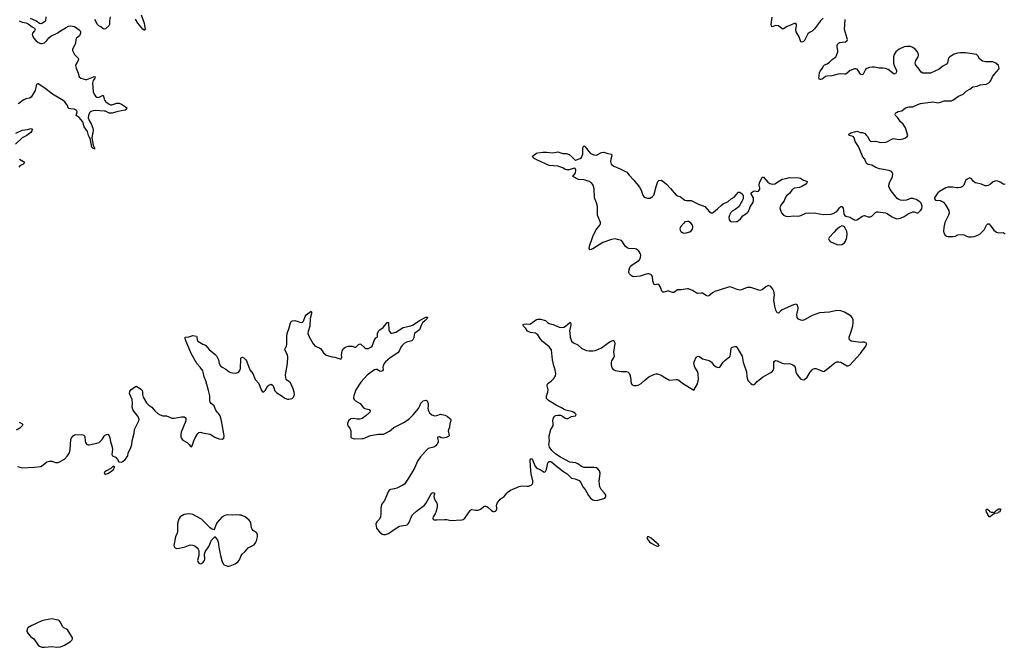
# Model space of a CAD drawing. Header units: inches. Extents: x 1694897 to 1849880, y 907231 to 1017944.
# Tile 77 of 171: x 1766473 to 1782276, y 929496 to 939566. Entities that reach past the tile are written whole.
import ezdxf

# ---------------------------------------------------------------- set-up
doc = ezdxf.new("R2010")
doc.units = ezdxf.units.IN
doc.header["$MEASUREMENT"] = 0
for name, color, linetype in [('B7962', 7, 'Continuous'), ('B7963', 7, 'Continuous'), ('B7973', 7, 'Continuous'), ('B7983', 7, 'Continuous')]:
    doc.layers.add(name, color=color, linetype=linetype)

msp = doc.modelspace()

# ---------------------------------------------------------------- linework, layer by layer
at = {"layer": 'B7962', "color": 6, "elevation": 800}
msp.add_lwpolyline([(1766990, 929953), (1766870, 929932), (1766830, 929919), (1766670, 929848), (1766606, 929810), (1766592, 929790), (1766589, 929750), (1766601, 929721), (1766648, 929670), (1766698, 929630), (1766772, 929532), (1766793, 929513), (1766830, 929499), (1766870, 929496), (1766990, 929510), (1767070, 929500), (1767130, 929506), (1767190, 929529), (1767286, 929590), (1767310, 929611), (1767320, 929630), (1767321, 929650), (1767248, 929770), (1767226, 929790), (1767183, 929810), (1767164, 929824), (1767124, 929904), (1767110, 929920), (1767090, 929933)], close=True, dxfattribs=at)
at = {"layer": 'B7963', "color": 6, "elevation": 800}
for points in [[(1768424, 939644), (1768473, 939510), (1768489, 939411), (1768480, 939400), (1768470, 939396), (1768450, 939416), (1768370, 939509), (1768333, 939573)], [(1766467, 939547), (1766510, 939526), (1766575, 939515), (1766610, 939502), (1766674, 939450), (1766709, 939429), (1766721, 939410), (1766712, 939390), (1766678, 939350), (1766671, 939330), (1766676, 939310), (1766698, 939270), (1766732, 939230), (1766770, 939202), (1766810, 939186), (1766834, 939186), (1766870, 939197), (1766909, 939230), (1766942, 939278), (1766970, 939304), (1767075, 939350), (1767130, 939390), (1767220, 939440), (1767255, 939465), (1767290, 939469), (1767350, 939457), (1767426, 939406), (1767445, 939390), (1767451, 939370), (1767449, 939350), (1767431, 939309), (1767383, 939270), (1767376, 939250), (1767371, 939190), (1767319, 939090), (1767319, 939070), (1767355, 939010), (1767410, 938950), (1767417, 938930), (1767410, 938910), (1767375, 938850), (1767370, 938830), (1767378, 938790), (1767411, 938710), (1767429, 938649), (1767452, 938630), (1767530, 938606), (1767550, 938608), (1767655, 938650), (1767670, 938654), (1767682, 938650), (1767680, 938630), (1767650, 938589), (1767641, 938550), (1767651, 938410), (1767667, 938370), (1767690, 938341), (1767710, 938325), (1767730, 938319), (1767750, 938322), (1767810, 938355), (1767819, 938339), (1767830, 938290), (1767839, 938270), (1767858, 938250), (1767910, 938212), (1767930, 938203), (1767950, 938203), (1768030, 938228), (1768070, 938225), (1768105, 938210), (1768170, 938170), (1768190, 938150), (1768185, 938130), (1768165, 938115), (1768050, 938092), (1767955, 938065), (1767910, 938068), (1767850, 938097), (1767830, 938101), (1767690, 938107), (1767655, 938105), (1767630, 938097), (1767610, 938087), (1767593, 938070), (1767576, 938030), (1767574, 937990), (1767588, 937950), (1767618, 937898), (1767647, 937827), (1767650, 937790), (1767630, 937670), (1767654, 937554), (1767672, 937508), (1767671, 937489), (1767658, 937498), (1767650, 937498), (1767630, 937522), (1767605, 937665), (1767590, 937685), (1767579, 937710), (1767561, 937770), (1767508, 937848), (1767484, 937930), (1767430, 937999), (1767396, 938016), (1767380, 938030), (1767393, 938090), (1767390, 938110), (1767349, 938129), (1767290, 938134), (1767263, 938143), (1767252, 938152), (1767238, 938190), (1767225, 938210), (1767195, 938250), (1767173, 938270), (1766999, 938370), (1766877, 938470), (1766770, 938535), (1766750, 938533), (1766737, 938503), (1766719, 938430), (1766674, 938350), (1766655, 938325), (1766630, 938310), (1766570, 938295), (1766539, 938281), (1766513, 938267), (1766474, 938230), (1766450, 938216)], [(1766894, 939610), (1766885, 939550), (1766869, 939530), (1766830, 939505), (1766810, 939500), (1766790, 939506), (1766730, 939548), (1766644, 939584)], [(1767924, 939610), (1767912, 939550), (1767913, 939490), (1767901, 939470), (1767850, 939420), (1767830, 939412), (1767810, 939420), (1767773, 939453), (1767742, 939470), (1767723, 939490), (1767679, 939570)], [(1766410, 937747), (1766512, 937792), (1766597, 937803), (1766650, 937820), (1766670, 937816), (1766674, 937810), (1766670, 937781), (1766650, 937754), (1766585, 937710), (1766510, 937669), (1766404, 937570)], [(1766468, 937328), (1766533, 937290), (1766548, 937270), (1766529, 937250), (1766477, 937223), (1766460, 937200)], [(1766436, 932396), (1766510, 932378), (1766710, 932389), (1766810, 932400), (1766850, 932424), (1766910, 932470), (1766950, 932484), (1766990, 932483), (1767050, 932460), (1767090, 932463), (1767110, 932472), (1767190, 932516), (1767239, 932570), (1767270, 932618), (1767285, 932670), (1767292, 932830), (1767304, 932856), (1767330, 932888), (1767350, 932905), (1767372, 932912), (1767488, 932908), (1767502, 932902), (1767511, 932891), (1767516, 932876), (1767522, 932810), (1767530, 932781), (1767553, 932753), (1767570, 932744), (1767590, 932743), (1767713, 932770), (1767750, 932785), (1767799, 932830), (1767830, 932882), (1767850, 932904), (1767870, 932913), (1767890, 932915), (1767910, 932887), (1767920, 932860), (1767930, 932801), (1767957, 932710), (1767962, 932670), (1767951, 932590), (1767965, 932570), (1768010, 932546), (1768041, 932510), (1768065, 932470), (1768106, 932466), (1768130, 932478), (1768163, 932510), (1768199, 932550), (1768209, 932570), (1768212, 932610), (1768258, 932702), (1768271, 932749), (1768280, 932810), (1768310, 932930), (1768314, 932990), (1768383, 933130), (1768388, 933150), (1768378, 933190), (1768350, 933230), (1768303, 933283), (1768287, 933310), (1768280, 933350), (1768283, 933410), (1768276, 933470), (1768236, 933570), (1768239, 933601), (1768257, 933630), (1768330, 933680), (1768350, 933687), (1768419, 933639), (1768437, 933617), (1768444, 933590), (1768444, 933550), (1768455, 933510), (1768510, 933420), (1768543, 933383), (1768596, 933350), (1768643, 933290), (1768690, 933249), (1768730, 933225), (1768770, 933213), (1768830, 933210), (1768914, 933174), (1768950, 933174), (1769070, 933194), (1769110, 933193), (1769130, 933185), (1769139, 933170), (1769138, 933130), (1769064, 932950), (1769057, 932910), (1769061, 932870), (1769068, 932848), (1769090, 932818), (1769160, 932780), (1769192, 932750), (1769207, 932727), (1769230, 932712), (1769242, 932730), (1769266, 932810), (1769292, 932870), (1769333, 932927), (1769350, 932942), (1769370, 932948), (1769390, 932945), (1769430, 932930), (1769530, 932917), (1769607, 932870), (1769670, 932840), (1769724, 932836), (1769747, 932853), (1769753, 932887), (1769750, 932924), (1769710, 933130), (1769688, 933208), (1769670, 933241), (1769644, 933270), (1769616, 933310), (1769592, 933370), (1769547, 933407), (1769531, 933431), (1769524, 933464), (1769523, 933530), (1769505, 933615), (1769461, 933770), (1769436, 933836), (1769420, 933910), (1769411, 933931), (1769368, 933990), (1769318, 934050), (1769225, 934210), (1769134, 934430), (1769128, 934452), (1769130, 934474), (1769190, 934480), (1769250, 934498), (1769310, 934490), (1769317, 934477), (1769323, 934430), (1769330, 934410), (1769410, 934362), (1769445, 934350), (1769460, 934340), (1769516, 934276), (1769612, 934192), (1769631, 934171), (1769655, 934130), (1769663, 934110), (1769673, 934050), (1769694, 934010), (1769721, 933990), (1769780, 933960), (1769837, 933917), (1769863, 933903), (1769890, 933898), (1769943, 933897), (1769975, 933905), (1769990, 933915), (1770000, 933931)], [(1766462, 933110), (1766507, 933090), (1766517, 933077), (1766522, 933070), (1766513, 933050), (1766476, 933010), (1766420, 932980)], [(1770000, 931618), (1769950, 931624), (1769890, 931617), (1769810, 931622), (1769767, 931613), (1769715, 931585), (1769641, 931499), (1769627, 931473), (1769602, 931398), (1769590, 931379), (1769550, 931397), (1769530, 931412), (1769484, 931464), (1769393, 931553), (1769250, 931627), (1769204, 931636), (1769150, 931635), (1769110, 931625), (1769049, 931591), (1769030, 931564), (1769009, 931510), (1769004, 931464), (1769005, 931355), (1768999, 931330), (1768976, 931270), (1768948, 931130), (1768951, 931110), (1768966, 931090), (1768990, 931083), (1769030, 931086), (1769130, 931109), (1769210, 931139), (1769250, 931136), (1769284, 931124), (1769322, 931090), (1769338, 931070), (1769347, 931047), (1769350, 931010), (1769347, 930970), (1769324, 930890), (1769330, 930871), (1769350, 930845), (1769370, 930838), (1769390, 930842), (1769418, 930862), (1769438, 930890), (1769444, 930910), (1769440, 930990), (1769450, 931030), (1769506, 931114), (1769550, 931213), (1769610, 931274), (1769617, 931257), (1769650, 931216), (1769659, 931190), (1769670, 931102), (1769695, 930970), (1769725, 930870), (1769744, 930830), (1769757, 930817), (1769810, 930796), (1769830, 930796), (1769850, 930802), (1769930, 930838), (1769974, 930866), (1770000, 930902)]]:
    msp.add_lwpolyline(points, dxfattribs=at)
msp.add_lwpolyline([(1767990, 932399), (1767970, 932395), (1767934, 932366), (1767864, 932330), (1767837, 932310), (1767831, 932290), (1767850, 932275), (1767890, 932284), (1767932, 932310), (1767978, 932350), (1767990, 932372), (1767995, 932395)], close=True, dxfattribs=at)
at = {"layer": 'B7973', "color": 6, "elevation": 800}
for points in [[(1779368, 939592), (1779324, 939550), (1779295, 939505), (1779230, 939422), (1779190, 939384), (1779150, 939362), (1779122, 939338), (1779070, 939231), (1779050, 939215), (1779027, 939207), (1779010, 939210), (1778981, 939290), (1778933, 939370), (1778929, 939411), (1778940, 939470), (1778940, 939490), (1778930, 939503), (1778910, 939507), (1778890, 939502), (1778842, 939478), (1778790, 939459), (1778730, 939421), (1778710, 939420), (1778649, 939469), (1778610, 939471), (1778550, 939454), (1778539, 939470), (1778534, 939490), (1778548, 939608)], [(1780000, 938687), (1779990, 938680), (1779970, 938691), (1779930, 938753), (1779912, 938772), (1779890, 938780), (1779870, 938778), (1779802, 938750), (1779730, 938695), (1779710, 938690), (1779650, 938696), (1779610, 938694), (1779510, 938666), (1779430, 938662), (1779407, 938653), (1779350, 938613), (1779330, 938605), (1779310, 938606), (1779300, 938630), (1779308, 938712), (1779320, 938740), (1779357, 938790), (1779374, 938826), (1779390, 938842), (1779430, 938860), (1779470, 938886), (1779512, 938928), (1779570, 938969), (1779584, 938990), (1779606, 939050), (1779606, 939070), (1779591, 939130), (1779592, 939150), (1779602, 939178), (1779612, 939188), (1779630, 939198), (1779727, 939213), (1779754, 939230), (1779757, 939250), (1779753, 939267), (1779719, 939370), (1779711, 939410), (1779724, 939570)], [(1780000, 937373), (1779997, 937377), (1779933, 937533), (1779883, 937610), (1779867, 937670), (1779850, 937690), (1779783, 937710), (1779779, 937730), (1779814, 937750), (1779890, 937775), (1779910, 937776), (1779970, 937758), (1780000, 937754)], [(1780000, 934390), (1779970, 934386), (1779890, 934396), (1779819, 934410), (1779792, 934430), (1779785, 934450), (1779784, 934470), (1779817, 934563), (1779844, 934656), (1779852, 934710), (1779850, 934750), (1779836, 934790), (1779820, 934810), (1779710, 934876), (1779650, 934897), (1779590, 934901), (1779470, 934872), (1779310, 934861), (1779190, 934822), (1779070, 934750), (1779038, 934742), (1779010, 934745), (1778970, 934760), (1778949, 934789), (1778948, 934830), (1778966, 934930), (1778966, 934950), (1778951, 934991), (1778930, 935002), (1778890, 934992), (1778710, 934910), (1778682, 934890), (1778650, 934858), (1778630, 934863), (1778607, 934907), (1778592, 934970), (1778579, 935070), (1778586, 935150), (1778575, 935210), (1778561, 935241), (1778530, 935285), (1778490, 935300), (1778450, 935281), (1778387, 935233), (1778350, 935220), (1778210, 935272), (1778150, 935267), (1778055, 935230), (1778030, 935226), (1777990, 935235), (1777909, 935270), (1777870, 935278), (1777850, 935276), (1777630, 935207), (1777590, 935183), (1777550, 935144), (1777526, 935134), (1777510, 935133), (1777490, 935139), (1777430, 935176), (1777410, 935179), (1777353, 935173), (1777338, 935178), (1777270, 935220), (1777209, 935249), (1777190, 935250), (1777090, 935233), (1777030, 935232), (1776970, 935188), (1776950, 935187), (1776890, 935213), (1776870, 935213), (1776810, 935192), (1776795, 935195), (1776778, 935210), (1776757, 935277), (1776730, 935315), (1776710, 935322), (1776670, 935313), (1776650, 935325), (1776637, 935377), (1776627, 935447), (1776614, 935470), (1776600, 935480), (1776570, 935488), (1776550, 935487), (1776510, 935477), (1776430, 935449), (1776330, 935440), (1776310, 935445), (1776290, 935456), (1776260, 935490), (1776251, 935510), (1776250, 935530), (1776265, 935590), (1776278, 935610), (1776297, 935630), (1776413, 935710), (1776430, 935730), (1776438, 935750), (1776442, 935790), (1776438, 935810), (1776410, 935850), (1776370, 935884), (1776350, 935891), (1776250, 935895), (1776224, 935904), (1776191, 935930), (1776150, 936001), (1776130, 936021), (1776070, 936042), (1776030, 936048), (1775970, 936042), (1775830, 935993), (1775670, 935890), (1775630, 935874), (1775620, 935880), (1775614, 935894), (1775620, 935930), (1775671, 936090), (1775721, 936190), (1775784, 936270), (1775794, 936290), (1775796, 936310), (1775749, 936430), (1775744, 936470), (1775749, 936570), (1775731, 936630), (1775700, 936710), (1775691, 936850), (1775676, 936910), (1775665, 936930), (1775648, 936950), (1775610, 936970), (1775530, 936997), (1775444, 937004), (1775349, 937050), (1775392, 937108), (1775396, 937150), (1775390, 937178), (1775370, 937183), (1775290, 937158), (1775250, 937157), (1775230, 937163), (1775188, 937188), (1775110, 937215), (1774970, 937229), (1774782, 937310), (1774730, 937339), (1774698, 937370), (1774725, 937395), (1774770, 937425), (1774789, 937431), (1774870, 937439), (1774930, 937439), (1775030, 937431), (1775110, 937446), (1775190, 937419), (1775250, 937418), (1775290, 937404), (1775342, 937362), (1775390, 937313), (1775394, 937314), (1775470, 937337), (1775490, 937357), (1775510, 937410), (1775512, 937510), (1775516, 937524), (1775530, 937541), (1775550, 937527), (1775627, 937427), (1775650, 937412), (1775690, 937398), (1775730, 937393), (1775810, 937434), (1775850, 937443), (1775910, 937420), (1775970, 937411), (1775974, 937390), (1775958, 937330), (1775954, 937290), (1775958, 937270), (1775968, 937248), (1776010, 937215), (1776110, 937173), (1776218, 937118), (1776255, 937070), (1776332, 936992), (1776418, 936878), (1776449, 936829), (1776474, 936750), (1776488, 936729), (1776510, 936714), (1776550, 936702), (1776590, 936703), (1776630, 936730), (1776648, 936750), (1776655, 936765), (1776688, 936890), (1776716, 936970), (1776732, 936988), (1776770, 936989), (1776797, 936977), (1776852, 936930), (1776920, 936860), (1777010, 936751), (1777030, 936739), (1777071, 936731), (1777126, 936686), (1777150, 936673), (1777170, 936667), (1777250, 936667), (1777370, 936607), (1777470, 936571), (1777542, 936482), (1777570, 936465), (1777590, 936468), (1777610, 936480), (1777675, 936530), (1777730, 936583), (1777765, 936610), (1777841, 936650), (1777890, 936692), (1777939, 936721), (1778010, 936801), (1778030, 936798), (1778058, 936778), (1778085, 936745), (1778084, 936690), (1778065, 936650), (1778014, 936566), (1777958, 936522), (1777910, 936493), (1777889, 936471), (1777866, 936430), (1777855, 936390), (1777858, 936358), (1777875, 936335), (1777903, 936323), (1777970, 936326), (1777990, 936330), (1778010, 936342), (1778041, 936370), (1778080, 936420), (1778150, 936469), (1778171, 936489), (1778197, 936563), (1778240, 936630), (1778250, 936662), (1778248, 936708), (1778214, 936770), (1778215, 936790), (1778233, 936807), (1778250, 936816), (1778270, 936819), (1778310, 936811), (1778330, 936817), (1778341, 936830), (1778351, 936849), (1778353, 936870), (1778343, 936910), (1778347, 936950), (1778390, 937041), (1778410, 937040), (1778481, 936961), (1778510, 936936), (1778550, 936925), (1778590, 936935), (1778670, 936981), (1778710, 937010), (1778770, 937016), (1778830, 937033), (1778982, 937030), (1779002, 937022), (1779050, 936991), (1779083, 936983), (1779111, 936971), (1779107, 936950), (1779091, 936930), (1779028, 936890), (1778990, 936875), (1778910, 936862), (1778889, 936851), (1778868, 936830), (1778830, 936778), (1778781, 936739), (1778763, 936717), (1778742, 936658), (1778689, 936590), (1778675, 936550), (1778681, 936510), (1778698, 936470), (1778732, 936432), (1778770, 936412), (1778810, 936407), (1778890, 936419), (1778970, 936413), (1779010, 936423), (1779090, 936462), (1779130, 936468), (1779250, 936462), (1779370, 936442), (1779494, 936446), (1779530, 936455), (1779578, 936482), (1779590, 936490), (1779629, 936550), (1779650, 936567), (1779670, 936571), (1779690, 936542), (1779698, 936458), (1779710, 936430), (1779730, 936416), (1779799, 936399), (1779850, 936364), (1779873, 936353), (1779890, 936351), (1779910, 936355), (1780000, 936414)], [(1770000, 933931), (1770010, 933948), (1770016, 933970), (1770023, 934130), (1770030, 934145), (1770050, 934150), (1770070, 934140), (1770096, 934116), (1770114, 934094), (1770169, 933950), (1770212, 933890), (1770252, 933792), (1770310, 933730), (1770350, 933625), (1770370, 933596), (1770390, 933597), (1770410, 933617), (1770455, 933690), (1770470, 933702), (1770510, 933716), (1770530, 933703), (1770539, 933690), (1770570, 933611), (1770598, 933578), (1770670, 933537), (1770730, 933492), (1770770, 933479), (1770790, 933478), (1770844, 933490), (1770867, 933510), (1770881, 933550), (1770880, 933590), (1770864, 933644), (1770820, 933740), (1770810, 933753), (1770763, 933783), (1770750, 933799), (1770742, 933822), (1770738, 933870), (1770771, 934049), (1770777, 934150), (1770770, 934190), (1770729, 934270), (1770732, 934290), (1770753, 934330), (1770759, 934361), (1770759, 934481), (1770765, 934530), (1770799, 934621), (1770818, 934702), (1770830, 934726), (1770844, 934736), (1770890, 934739), (1770944, 934724), (1770970, 934712), (1770990, 934709), (1771010, 934713), (1771030, 934731), (1771056, 934804), (1771073, 934830), (1771150, 934890), (1771158, 934878), (1771158, 934850), (1771137, 934770), (1771128, 934650), (1771104, 934564), (1771100, 934530), (1771118, 934478), (1771185, 934365), (1771215, 934330), (1771283, 934303), (1771308, 934288), (1771350, 934223), (1771390, 934186), (1771490, 934156), (1771530, 934150), (1771610, 934127), (1771630, 934126), (1771644, 934150), (1771640, 934190), (1771650, 934251), (1771672, 934290), (1771691, 934309), (1771710, 934319), (1771750, 934329), (1771789, 934329), (1771810, 934327), (1771850, 934312), (1771870, 934312), (1771910, 934356), (1771930, 934367), (1771950, 934359), (1772010, 934300), (1772030, 934289), (1772070, 934289), (1772111, 934310), (1772131, 934330), (1772170, 934428), (1772190, 934463), (1772210, 934471), (1772215, 934485), (1772217, 934530), (1772233, 934570), (1772251, 934589), (1772305, 934630), (1772370, 934707), (1772390, 934707), (1772394, 934694), (1772400, 934590), (1772410, 934561), (1772430, 934537), (1772450, 934536), (1772510, 934555), (1772630, 934629), (1772750, 934655), (1772790, 934669), (1772890, 934738), (1772990, 934793), (1773010, 934795), (1773019, 934790), (1773012, 934770), (1772978, 934742), (1772940, 934700), (1772919, 934661), (1772889, 934591), (1772829, 934550), (1772809, 934530), (1772802, 934510), (1772799, 934461), (1772784, 934430), (1772764, 934416), (1772680, 934390), (1772644, 934370), (1772610, 934339), (1772588, 934310), (1772563, 934250), (1772541, 934219), (1772420, 934140), (1772345, 934075), (1772323, 934050), (1772306, 934014), (1772302, 933990), (1772305, 933950), (1772298, 933930), (1772270, 933923), (1772249, 933929), (1772210, 933955), (1772190, 933956), (1772170, 933948), (1772090, 933896), (1772050, 933865), (1771950, 933750), (1771868, 933630), (1771833, 933530), (1771828, 933510), (1771829, 933490), (1771841, 933470), (1771863, 933450), (1771936, 933410), (1771990, 933338), (1772010, 933328), (1772082, 933310), (1772096, 933290), (1772091, 933270), (1772026, 933210), (1771970, 933168), (1771930, 933158), (1771890, 933159), (1771830, 933170), (1771790, 933161), (1771752, 933128), (1771735, 933090), (1771734, 933070), (1771742, 933050), (1771770, 933010), (1771786, 932970), (1771788, 932868), (1771798, 932858), (1771825, 932845), (1771850, 932840), (1771970, 932845), (1771990, 932849), (1772103, 932897), (1772230, 932917), (1772310, 932918), (1772334, 932926), (1772410, 932964), (1772436, 932984), (1772476, 933024), (1772650, 933110), (1772730, 933170), (1772790, 933229), (1772873, 933330), (1772896, 933370), (1772910, 933411), (1772925, 933430), (1772950, 933450), (1772970, 933459), (1772990, 933461), (1773011, 933450), (1773028, 933410), (1773030, 933370), (1773025, 933330), (1773032, 933290), (1773050, 933261), (1773086, 933226), (1773130, 933209), (1773170, 933216), (1773225, 933235), (1773250, 933234), (1773301, 933221), (1773341, 933201), (1773377, 933170), (1773390, 933150), (1773390, 933130), (1773379, 933090), (1773370, 933030), (1773348, 932970), (1773365, 932895), (1773358, 932882), (1773317, 932863), (1773270, 932853), (1773239, 932859), (1773210, 932873), (1773183, 932870), (1773177, 932850), (1773189, 932810), (1773187, 932790), (1773170, 932750), (1773150, 932727), (1773121, 932710), (1773030, 932687), (1773000, 932660), (1772906, 932554), (1772858, 932482), (1772809, 932371), (1772715, 932210), (1772647, 932113), (1772623, 932097), (1772528, 932052), (1772490, 932040), (1772425, 932030), (1772410, 932022), (1772390, 932001), (1772326, 931854), (1772282, 931790), (1772268, 931730), (1772270, 931630), (1772264, 931590), (1772245, 931555), (1772206, 931510), (1772191, 931470), (1772199, 931410), (1772211, 931390), (1772248, 931348), (1772290, 931313), (1772310, 931306), (1772345, 931305), (1772390, 931322), (1772501, 931399), (1772570, 931438), (1772594, 931446), (1772670, 931458), (1772690, 931464), (1772710, 931477), (1772730, 931508), (1772756, 931584), (1772778, 931622), (1772840, 931680), (1772970, 931776), (1772990, 931803), (1773070, 931950), (1773090, 931970), (1773110, 931979), (1773132, 931972), (1773122, 931918), (1773124, 931890), (1773141, 931850), (1773169, 931810), (1773175, 931790), (1773173, 931750), (1773158, 931682), (1773140, 931640), (1773109, 931590), (1773102, 931570), (1773108, 931550), (1773124, 931544), (1773170, 931540), (1773290, 931548), (1773330, 931545), (1773390, 931532), (1773570, 931540), (1773590, 931548), (1773618, 931570), (1773690, 931678), (1773710, 931698), (1773730, 931706), (1773790, 931696), (1773830, 931696), (1773870, 931711), (1773910, 931747), (1773930, 931759), (1773950, 931761), (1773970, 931754), (1773990, 931742), (1774047, 931690), (1774070, 931677), (1774090, 931674), (1774110, 931679), (1774121, 931690), (1774129, 931710), (1774132, 931730), (1774126, 931770), (1774136, 931810), (1774186, 931874), (1774246, 931914), (1774290, 931972), (1774310, 931992), (1774350, 932016), (1774490, 932077), (1774532, 932088), (1774610, 932080), (1774637, 932083), (1774681, 932099), (1774702, 932118), (1774710, 932132), (1774711, 932170), (1774681, 932281), (1774674, 932330), (1774666, 932494), (1774670, 932518), (1774679, 932521), (1774690, 932523), (1774701, 932510), (1774741, 932410), (1774761, 932381), (1774785, 932365), (1774828, 932348), (1774890, 932307), (1774910, 932316), (1774930, 932350), (1774950, 932456), (1774970, 932477), (1774990, 932479), (1775010, 932473), (1775090, 932402), (1775155, 932355), (1775190, 932321), (1775259, 932279), (1775330, 932211), (1775390, 932199), (1775450, 932171), (1775479, 932139), (1775510, 932070), (1775546, 932026), (1775601, 931930), (1775635, 931890), (1775670, 931865), (1775690, 931855), (1775730, 931853), (1775830, 931876), (1775862, 931890), (1775877, 931903), (1775881, 931910), (1775881, 931930), (1775873, 931950), (1775861, 931970), (1775807, 932027), (1775784, 932070), (1775775, 932155), (1775787, 932290), (1775776, 932330), (1775750, 932361), (1775730, 932375), (1775690, 932382), (1775550, 932379), (1775530, 932383), (1775490, 932398), (1775430, 932441), (1775397, 932457), (1775305, 932465), (1775150, 932545), (1775075, 932595), (1775015, 932655), (1774975, 932710), (1774967, 932750), (1774977, 932810), (1774970, 932850), (1774970, 932892), (1774995, 932990), (1775033, 933050), (1775036, 933090), (1775030, 933130), (1775034, 933166), (1775055, 933205), (1775075, 933215), (1775110, 933221), (1775150, 933221), (1775185, 933205), (1775230, 933175), (1775250, 933167), (1775270, 933168), (1775330, 933197), (1775392, 933208), (1775402, 933230), (1775389, 933250), (1775350, 933276), (1775239, 933299), (1775210, 933312), (1775170, 933340), (1775081, 933381), (1774958, 933458), (1774930, 933490), (1774928, 933530), (1774950, 933590), (1774956, 933630), (1774937, 933690), (1774936, 933710), (1774947, 933730), (1775010, 933772), (1775046, 933810), (1775070, 933850), (1775076, 933884), (1775069, 933950), (1775046, 934010), (1775023, 934110), (1775010, 934270), (1774970, 934320), (1774857, 934410), (1774826, 934450), (1774790, 934510), (1774770, 934528), (1774750, 934536), (1774670, 934547), (1774625, 934570), (1774594, 934614), (1774560, 934650), (1774550, 934670), (1774570, 934683), (1774606, 934686), (1774650, 934682), (1774670, 934686), (1774770, 934754), (1774790, 934762), (1774830, 934762), (1774910, 934738), (1774946, 934706), (1774970, 934690), (1775036, 934676), (1775130, 934632), (1775170, 934626), (1775207, 934633), (1775233, 934647), (1775310, 934715), (1775319, 934690), (1775318, 934670), (1775299, 934570), (1775300, 934540), (1775309, 934470), (1775329, 934409), (1775361, 934381), (1775432, 934352), (1775494, 934290), (1775570, 934261), (1775610, 934254), (1775670, 934254), (1775710, 934259), (1775750, 934272), (1775810, 934302), (1775910, 934378), (1775950, 934402), (1775990, 934420), (1776010, 934419), (1776020, 934400), (1776024, 934370), (1776003, 934230), (1776013, 934170), (1776010, 934150), (1775970, 934094), (1775966, 934074), (1775966, 934030), (1775979, 933979), (1775996, 933956), (1776030, 933936), (1776124, 933924), (1776210, 933920), (1776239, 933910), (1776254, 933894), (1776267, 933867), (1776278, 933830), (1776288, 933728), (1776301, 933710), (1776330, 933698), (1776370, 933697), (1776410, 933707), (1776447, 933730), (1776512, 933790), (1776570, 933834), (1776650, 933875), (1776690, 933884), (1776710, 933883), (1776770, 933864), (1776826, 933826), (1776890, 933790), (1776910, 933785), (1777010, 933795), (1777030, 933791), (1777050, 933782), (1777110, 933737), (1777290, 933622), (1777350, 933725), (1777368, 933792), (1777364, 933890), (1777350, 933923), (1777308, 933990), (1777296, 934030), (1777295, 934050), (1777302, 934090), (1777331, 934149), (1777350, 934165), (1777370, 934166), (1777390, 934156), (1777430, 934125), (1777539, 934099), (1777570, 934076), (1777610, 934027), (1777650, 933999), (1777670, 933990), (1777693, 933987), (1777710, 933993), (1777763, 934070), (1777796, 934104), (1777865, 934155), (1777874, 934170), (1777881, 934199), (1777890, 934298), (1777906, 934314), (1777950, 934324), (1777970, 934321), (1777990, 934304), (1778070, 934170), (1778084, 934070), (1778137, 933917), (1778143, 933843), (1778155, 933790), (1778170, 933768), (1778210, 933727), (1778230, 933711), (1778248, 933708), (1778270, 933719), (1778310, 933762), (1778395, 933830), (1778530, 933906), (1778550, 933923), (1778570, 933950), (1778575, 933970), (1778576, 934070), (1778586, 934090), (1778603, 934097), (1778630, 934092), (1778710, 934057), (1778750, 934044), (1778830, 934049), (1778882, 934030), (1778904, 934010), (1778917, 933990), (1778932, 933910), (1778950, 933871), (1778970, 933841), (1779010, 933799), (1779050, 933787), (1779070, 933794), (1779110, 933831), (1779158, 933910), (1779190, 933950), (1779210, 933964), (1779230, 933970), (1779250, 933968), (1779310, 933948), (1779370, 933921), (1779390, 933925), (1779500, 934020), (1779557, 934063), (1779590, 934078), (1779619, 934079), (1779650, 934070), (1779730, 934022), (1779750, 934015), (1779770, 934012), (1779798, 934022), (1779970, 934210), (1780000, 934257)], [(1770000, 930902), (1770008, 930912), (1770029, 930970), (1770043, 930990), (1770090, 931033), (1770142, 931090), (1770238, 931142), (1770260, 931170), (1770275, 931205), (1770292, 931268), (1770289, 931310), (1770280, 931330), (1770270, 931341), (1770221, 931370), (1770202, 931390), (1770193, 931413), (1770183, 931490), (1770173, 931513), (1770156, 931536), (1770090, 931590), (1770030, 931615), (1770000, 931618)]]:
    msp.add_lwpolyline(points, dxfattribs=at)
for points in [[(1777190, 936330), (1777150, 936321), (1777130, 936304), (1777083, 936250), (1777073, 936230), (1777070, 936210), (1777072, 936190), (1777084, 936170), (1777110, 936150), (1777130, 936143), (1777170, 936145), (1777230, 936165), (1777250, 936180), (1777270, 936206), (1777276, 936230), (1777276, 936250), (1777270, 936269), (1777250, 936297), (1777210, 936326)], [(1779670, 936258), (1779630, 936235), (1779570, 936191), (1779544, 936156), (1779465, 936070), (1779456, 936050), (1779462, 936030), (1779483, 936010), (1779590, 935962), (1779630, 935953), (1779670, 935960), (1779710, 935986), (1779727, 936013), (1779750, 936070), (1779755, 936130), (1779750, 936170), (1779710, 936241), (1779690, 936256)], [(1776570, 931269), (1776551, 931269), (1776541, 931259), (1776538, 931250), (1776547, 931230), (1776583, 931190), (1776610, 931168), (1776690, 931126), (1776710, 931121), (1776730, 931125), (1776735, 931130), (1776722, 931150), (1776692, 931172), (1776609, 931250)]]:
    msp.add_lwpolyline(points, close=True, dxfattribs=at)
at = {"layer": 'B7983', "color": 6, "elevation": 800}
for points in [[(1780000, 937754), (1780012, 937752), (1780030, 937744), (1780065, 937710), (1780082, 937690), (1780110, 937636), (1780130, 937620), (1780150, 937614), (1780210, 937615), (1780290, 937596), (1780370, 937599), (1780390, 937606), (1780470, 937652), (1780490, 937659), (1780590, 937646), (1780650, 937654), (1780691, 937669), (1780717, 937690), (1780727, 937710), (1780690, 937829), (1780650, 937888), (1780610, 937926), (1780565, 937990), (1780530, 938030), (1780524, 938050), (1780534, 938070), (1780543, 938077), (1780570, 938093), (1780630, 938104), (1780692, 938150), (1780750, 938167), (1780810, 938166), (1780890, 938208), (1780930, 938220), (1781130, 938246), (1781215, 938235), (1781250, 938242), (1781310, 938263), (1781430, 938267), (1781450, 938274), (1781542, 938338), (1781617, 938370), (1781663, 938417), (1781723, 938450), (1781770, 938487), (1781838, 938502), (1781890, 938519), (1781990, 938534), (1782026, 938554), (1782047, 938573), (1782059, 938590), (1782088, 938652), (1782111, 938689), (1782187, 938770), (1782192, 938790), (1782190, 938810), (1782180, 938830), (1782138, 938870), (1782094, 938890), (1781971, 938891), (1781923, 938903), (1781880, 938940), (1781849, 938989), (1781829, 939010), (1781650, 939037), (1781570, 939037), (1781525, 939030), (1781470, 939011), (1781401, 938970), (1781382, 938950), (1781372, 938930), (1781365, 938875), (1781350, 938853), (1781290, 938819), (1781228, 938772), (1781093, 938707), (1780970, 938706), (1780943, 938723), (1780910, 938775), (1780861, 938830), (1780850, 938850), (1780846, 938870), (1780855, 938910), (1780893, 938970), (1780900, 938990), (1780900, 939010), (1780882, 939050), (1780850, 939090), (1780810, 939119), (1780770, 939135), (1780710, 939139), (1780669, 939131), (1780589, 939091), (1780537, 939050), (1780507, 939010), (1780499, 938970), (1780499, 938870), (1780509, 938830), (1780546, 938750), (1780545, 938730), (1780530, 938700), (1780510, 938695), (1780410, 938765), (1780370, 938783), (1780330, 938790), (1780268, 938788), (1780190, 938806), (1780154, 938806), (1780110, 938799), (1780070, 938785), (1780050, 938765), (1780010, 938693), (1780000, 938687)], [(1780000, 936414), (1780010, 936420), (1780030, 936424), (1780090, 936406), (1780130, 936406), (1780150, 936415), (1780210, 936473), (1780230, 936481), (1780250, 936483), (1780368, 936468), (1780397, 936457), (1780467, 936407), (1780510, 936385), (1780550, 936372), (1780584, 936376), (1780610, 936382), (1780670, 936410), (1780730, 936452), (1780810, 936482), (1780830, 936482), (1780870, 936467), (1780892, 936470), (1780930, 936503), (1780950, 936530), (1780955, 936575), (1780949, 936609), (1780943, 936623), (1780922, 936642), (1780860, 936680), (1780810, 936698), (1780770, 936695), (1780707, 936673), (1780650, 936666), (1780610, 936670), (1780581, 936681), (1780556, 936696), (1780444, 936844), (1780423, 936890), (1780422, 936910), (1780433, 936950), (1780480, 937050), (1780487, 937090), (1780482, 937110), (1780464, 937130), (1780430, 937146), (1780270, 937174), (1780216, 937196), (1780150, 937234), (1780090, 937244), (1780073, 937253), (1780058, 937270), (1780037, 937330), (1780000, 937373)], [(1782290, 936930), (1782270, 936924), (1782250, 936932), (1782210, 936960), (1782170, 936976), (1782140, 936980), (1782097, 936963), (1782053, 936927), (1782015, 936905), (1781990, 936900), (1781970, 936903), (1781910, 936926), (1781806, 936950), (1781780, 936970), (1781750, 937014), (1781730, 937025), (1781710, 937024), (1781679, 937010), (1781659, 936990), (1781647, 936970), (1781624, 936910), (1781607, 936890), (1781570, 936874), (1781530, 936866), (1781506, 936866), (1781450, 936877), (1781370, 936880), (1781338, 936870), (1781236, 936810), (1781211, 936790), (1781190, 936769), (1781157, 936710), (1781156, 936690), (1781171, 936671), (1781250, 936663), (1781270, 936656), (1781298, 936638), (1781334, 936594), (1781385, 936505), (1781388, 936470), (1781379, 936430), (1781322, 936310), (1781304, 936230), (1781302, 936170), (1781307, 936147), (1781327, 936110), (1781350, 936094), (1781372, 936088), (1781450, 936087), (1781490, 936095), (1781530, 936112), (1781610, 936119), (1781630, 936115), (1781670, 936093), (1781703, 936083), (1781750, 936080), (1781790, 936087), (1781850, 936109), (1781890, 936130), (1781950, 936193), (1781990, 936270), (1782010, 936290), (1782030, 936290), (1782050, 936271), (1782110, 936188), (1782150, 936157), (1782189, 936149), (1782258, 936150), (1782290, 936133)], [(1780000, 934257), (1780009, 934271), (1780055, 934330), (1780069, 934370), (1780030, 934394), (1780000, 934390)]]:
    msp.add_lwpolyline(points, dxfattribs=at)
at = {"layer": 'B7983', "color": 6, "elevation": 700}
msp.add_lwpolyline([(1782050, 931590), (1782029, 931590), (1782026, 931606), (1782018, 931610), (1782005, 931645), (1781990, 931666), (1781982, 931690), (1781990, 931714), (1782013, 931713), (1782018, 931698), (1782033, 931693), (1782038, 931678), (1782064, 931664), (1782090, 931662), (1782110, 931654), (1782146, 931690), (1782190, 931718), (1782210, 931718), (1782222, 931710), (1782210, 931684), (1782196, 931670), (1782179, 931661), (1782171, 931650), (1782118, 931642), (1782112, 931630), (1782094, 931626)], close=True, dxfattribs=at)

doc.saveas('drawing.dxf')
